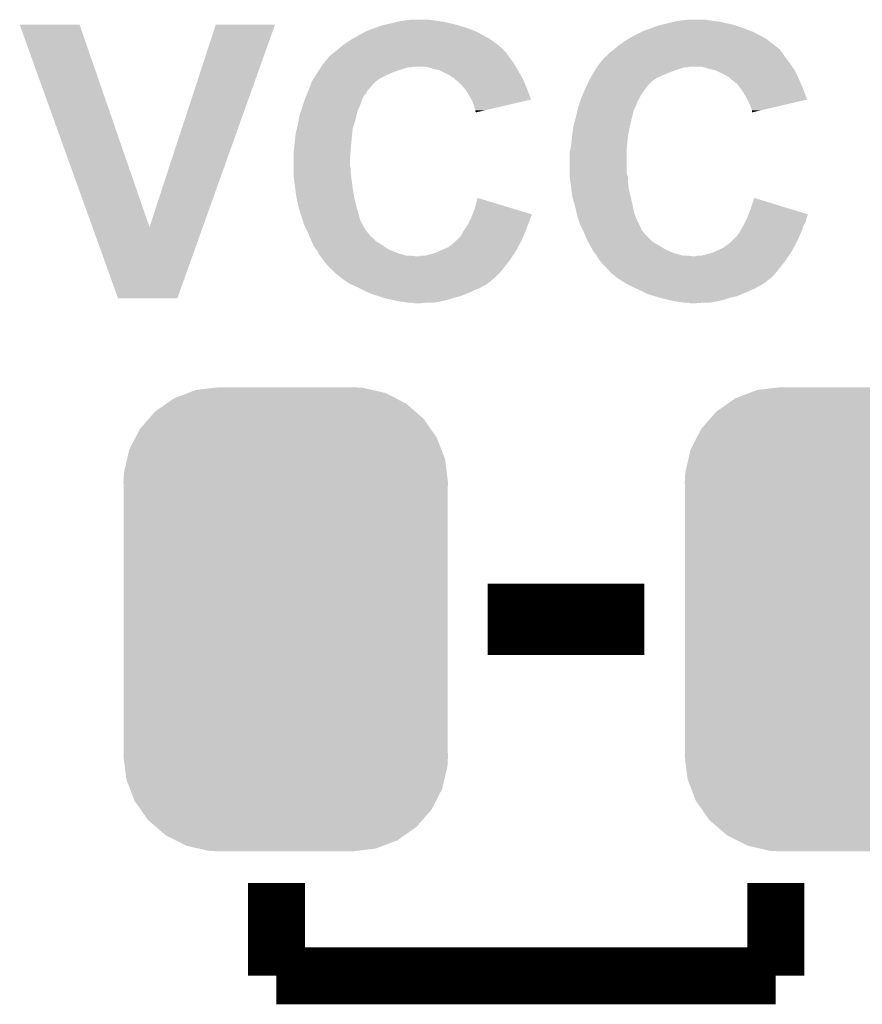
# Model space of a CAD drawing. Extents: x -1.3 to 24.2, y -3.9 to 39.2.
# Tile 7 of 37: x 8.5 to 11.5, y 5.5 to 9. Entities that reach past the tile are written whole.
import ezdxf

# ---------------------------------------------------------------- set-up
doc = ezdxf.new("R2010")
doc.units = 0
doc.layers.get('0').update_dxf_attribs({"linetype": 'CONTINUOUS'})
doc.layers.add('RTC_25_CLICK_V101_GTO', color=9, linetype='CONTINUOUS')
doc.layers.add('RTC_25_CLICK_V101_GTS', color=11, linetype='CONTINUOUS')

# ---------------------------------------------------------------- blocks, each defined once
blk = doc.blocks.new('CUSTOM_58')
for points in [[(-0.346778, 0.80667), (-0.319758, 0.816954), (0.353772, 0.80667), (0.308544, 0.816954)], [(-0.319758, 0.816954), (-0.25199, 0.82504), (0.308544, 0.816954), (0.27298, 0.82504)], [(-0.25199, 0.82504), (-0.23749, 0.82677), (0.27298, 0.82504), (0.23749, 0.82677)], [(-0.423346, 0.769256), (-0.397192, 0.787482), (0.427696, 0.769256), (0.391686, 0.787482)], [(-0.397192, 0.787482), (-0.346778, 0.80667), (0.391686, 0.787482), (0.353772, 0.80667)], [(-0.48704, 0.715032), (-0.465166, 0.74011), (0.49034, 0.715032), (0.461368, 0.74011)], [(-0.465166, 0.74011), (-0.423346, 0.769256), (0.461368, 0.74011), (0.427696, 0.769256)], [(-0.519626, 0.67767), (-0.48704, 0.715032), (0.516586, 0.67767), (0.49034, 0.715032)], [(-0.535174, 0.647234), (-0.519626, 0.67767), (0.537964, 0.647234), (0.516586, 0.67767)], [(-0.557316, 0.603886), (-0.535174, 0.647234), (0.55465, 0.603886), (0.537964, 0.647234)], [(-0.565176, 0.569912), (-0.557316, 0.603886), (0.567726, 0.569912), (0.55465, 0.603886)], [(-0.575988, 0.523164), (-0.565176, 0.569912), (0.573482, 0.523164), (0.567726, 0.569912)], [(-0.57785, 0.48768), (-0.575988, 0.523164), (0.57785, 0.48768), (0.573482, 0.523164)], [(-0.57658, 0.458364), (-0.57785, 0.48768), (0.57658, 0.458364), (0.57785, 0.48768)], [(-0.57658, 0.45836), (-0.57658, 0.458364), (0.57658, 0.45836), (0.57658, 0.458364)], [(-0.57658, -0.45836), (-0.57658, 0.45836), (0.57658, -0.45836), (0.57658, 0.45836)], [(-0.57785, -0.48768), (-0.576582, -0.458364), (0.57785, -0.48768), (0.57658, -0.458364)], [(-0.57348, -0.523164), (-0.57785, -0.48768), (0.575988, -0.523164), (0.57785, -0.48768)], [(-0.576582, -0.458364), (-0.57658, -0.45836), (0.57658, -0.458364), (0.57658, -0.45836)], [(-0.567726, -0.569912), (-0.57348, -0.523164), (0.565174, -0.569912), (0.575988, -0.523164)], [(-0.554648, -0.603886), (-0.567726, -0.569912), (0.557316, -0.603886), (0.565174, -0.569912)], [(-0.537964, -0.647234), (-0.554648, -0.603886), (0.535172, -0.647234), (0.557316, -0.603886)], [(-0.516584, -0.67767), (-0.537964, -0.647234), (0.519626, -0.67767), (0.535172, -0.647234)], [(-0.49034, -0.715032), (-0.516584, -0.67767), (0.487038, -0.715032), (0.519626, -0.67767)], [(-0.461366, -0.74011), (-0.49034, -0.715032), (0.465166, -0.74011), (0.487038, -0.715032)], [(-0.427696, -0.769256), (-0.461366, -0.74011), (0.423344, -0.769256), (0.465166, -0.74011)], [(-0.391684, -0.787482), (-0.427696, -0.769256), (0.397192, -0.787482), (0.423344, -0.769256)], [(-0.353772, -0.80667), (-0.391684, -0.787482), (0.346776, -0.80667), (0.397192, -0.787482)], [(-0.308542, -0.816954), (-0.353772, -0.80667), (0.319758, -0.816954), (0.346776, -0.80667)], [(-0.27298, -0.82504), (-0.308542, -0.816954), (0.251988, -0.82504), (0.319758, -0.816954)], [(-0.23749, -0.82677), (-0.27298, -0.82504), (0.23749, -0.82677), (0.251988, -0.82504)]]:
    blk.add_solid(points)

msp = doc.modelspace()

# ---------------------------------------------------------------- linework, layer by layer
at = {"layer": 'RTC_25_CLICK_V101_GTO'}
for points, const_width in [([(10.14984, 6.858), (10.70864, 6.858)], 0.254), ([(9.398, 5.588), (9.398, 5.9182)], 0.2032), ([(11.176, 5.588), (11.176, 5.9182)], 0.2032), ([(9.398, 5.588), (11.176, 5.588)], 0.2032)]:
    msp.add_lwpolyline(points, dxfattribs=dict(at, const_width=const_width))
for points in [[(9.784928, 8.97636), (9.80694, 8.98144), (10.038078, 8.97636), (10.01522, 8.98144)], [(9.80694, 8.98144), (9.828952, 8.98652), (10.01522, 8.98144), (9.9949, 8.98652)], [(9.828952, 8.98652), (9.83996, 8.98906), (9.9949, 8.98652), (9.97458, 8.98906)], [(9.83996, 8.98906), (9.85774, 8.9916), (9.97458, 8.98906), (9.95934, 8.9916)], [(9.85774, 8.9916), (9.875522, 8.99414), (9.95934, 8.9916), (9.941558, 8.99414)], [(10.770438, 8.976358), (10.79246, 8.98144), (11.0236, 8.976358), (11.000736, 8.98144)], [(10.79246, 8.98144), (10.81278, 8.98652), (11.000736, 8.98144), (10.977878, 8.98652)], [(10.81278, 8.98652), (10.822942, 8.98906), (10.977878, 8.98652), (10.9601, 8.98906)], [(10.822942, 8.98906), (10.841992, 8.9916), (10.9601, 8.98906), (10.94232, 8.9916)], [(10.841992, 8.9916), (10.861042, 8.99414), (10.94232, 8.9916), (10.927078, 8.99414)], [(8.483634, 8.976344), (8.483628, 8.976358), (8.696964, 8.976344), (8.483628, 8.976358)], [(8.742826, 8.255062), (8.483634, 8.976344), (8.945902, 8.255062), (8.696964, 8.976344)], [(8.945902, 8.255062), (9.182106, 8.976332), (9.13557, 8.255062), (9.39291, 8.976332)], [(9.182106, 8.976332), (9.182116, 8.97636), (9.39291, 8.976332), (9.182116, 8.97636)], [(9.67232, 8.928098), (9.71347, 8.95096), (10.152894, 8.928098), (10.111742, 8.95096)], [(9.71347, 8.95096), (9.718042, 8.9535), (10.111742, 8.95096), (10.105392, 8.9535)], [(9.718042, 8.9535), (9.738996, 8.96112), (10.105392, 8.9535), (10.08634, 8.96112)], [(9.738996, 8.96112), (9.759952, 8.96874), (10.08634, 8.96112), (10.06348, 8.96874)], [(9.759952, 8.96874), (9.773922, 8.97382), (10.06348, 8.96874), (10.046546, 8.97382)], [(9.773922, 8.97382), (9.784928, 8.97636), (10.046546, 8.97382), (10.038078, 8.97636)], [(10.67816, 8.9408), (10.69848, 8.95096), (11.11504, 8.9408), (11.09472, 8.95096)], [(10.69848, 8.95096), (10.703562, 8.9535), (11.09472, 8.95096), (11.08837, 8.9535)], [(10.703562, 8.9535), (10.724516, 8.96112), (11.08837, 8.9535), (11.06932, 8.96112)], [(10.724516, 8.96112), (10.759442, 8.97382), (11.06932, 8.96112), (11.031216, 8.97382)], [(10.759442, 8.97382), (10.770438, 8.976358), (11.031216, 8.97382), (11.0236, 8.976358)], [(9.641332, 8.90778), (9.652, 8.9154), (10.182862, 8.90778), (10.171978, 8.9154)], [(9.652, 8.9154), (9.668258, 8.92556), (10.171978, 8.9154), (10.157462, 8.92556)], [(9.668258, 8.92556), (9.67232, 8.928098), (10.157462, 8.92556), (10.152894, 8.928098)], [(10.6172, 8.9027), (10.63498, 8.9154), (11.17237, 8.9027), (11.156042, 8.9154)], [(10.63498, 8.9154), (10.651238, 8.92556), (11.156042, 8.9154), (11.142978, 8.92556)], [(10.651238, 8.92556), (10.6553, 8.928098), (11.142978, 8.92556), (11.13841, 8.928098)], [(10.6553, 8.928098), (10.673588, 8.93826), (11.13841, 8.928098), (11.12012, 8.93826)], [(10.673588, 8.93826), (10.67816, 8.9408), (11.12012, 8.93826), (11.11504, 8.9408)], [(9.596122, 8.87222), (9.602894, 8.8773), (10.219268, 8.87222), (10.21588, 8.8773)], [(9.602894, 8.8773), (9.60628, 8.87984), (10.21588, 8.8773), (10.21334, 8.87984)], [(9.60628, 8.87984), (9.615796, 8.887454), (10.21334, 8.87984), (10.205726, 8.887454)], [(9.615796, 8.887454), (9.618952, 8.889978), (10.205726, 8.887454), (10.20572, 8.889978)], [(9.618952, 8.889978), (9.61898, 8.89), (10.20572, 8.889978), (10.203186, 8.89)], [(9.61898, 8.89), (9.63422, 8.9027), (10.203186, 8.89), (10.18867, 8.9027)], [(9.63422, 8.9027), (9.641332, 8.90778), (10.18867, 8.9027), (10.182862, 8.90778)], [(10.579102, 8.872222), (10.585872, 8.8773), (11.202246, 8.872222), (11.19886, 8.8773)], [(10.585872, 8.8773), (10.58926, 8.87984), (11.19886, 8.8773), (11.196322, 8.87984)], [(10.58926, 8.87984), (10.592434, 8.88238), (11.196322, 8.87984), (11.193782, 8.88238)], [(10.592434, 8.88238), (10.59878, 8.887456), (11.193782, 8.88238), (11.191242, 8.887456)], [(10.59878, 8.887456), (10.601956, 8.889998), (11.191242, 8.887456), (11.1887, 8.889998)], [(10.601956, 8.889998), (10.60196, 8.89), (11.1887, 8.889998), (11.188698, 8.89)], [(10.60196, 8.89), (10.6172, 8.9027), (11.188698, 8.89), (11.17237, 8.9027)], [(9.56056, 8.83158), (9.568868, 8.841738), (10.247378, 8.83158), (10.241282, 8.841738)], [(9.568868, 8.841738), (9.58342, 8.859526), (10.241282, 8.841738), (10.227942, 8.859526)], [(9.58342, 8.859526), (9.583432, 8.86206), (10.227942, 8.859526), (10.22604, 8.86206)], [(9.583432, 8.86206), (9.583434, 8.862066), (10.22604, 8.86206), (10.226036, 8.862066)], [(9.583434, 8.862066), (9.5885, 8.864602), (10.226036, 8.862066), (10.224346, 8.864602)], [(9.5885, 8.864602), (9.596122, 8.87222), (10.224346, 8.864602), (10.219268, 8.87222)], [(10.54354, 8.83158), (10.551852, 8.84174), (11.231372, 8.83158), (11.22426, 8.84174)], [(10.551852, 8.84174), (10.566398, 8.859518), (11.22426, 8.84174), (11.210928, 8.859518)], [(10.566398, 8.859518), (10.56894, 8.86206), (11.210928, 8.859518), (11.20902, 8.86206)], [(10.56894, 8.86206), (10.568944, 8.862062), (11.20902, 8.86206), (11.20902, 8.862062)], [(10.568944, 8.862062), (10.57402, 8.864604), (11.20902, 8.862062), (11.207324, 8.864604)], [(10.57402, 8.864604), (10.579102, 8.872222), (11.207324, 8.864604), (11.202246, 8.872222)], [(9.536314, 8.79348), (9.544396, 8.80618), (9.78408, 8.79348), (9.812022, 8.80618)], [(9.544396, 8.80618), (9.550862, 8.816342), (9.812022, 8.80618), (9.83996, 8.816342)], [(9.550862, 8.816342), (9.55571, 8.82396), (9.83996, 8.816342), (9.865356, 8.82396)], [(9.55571, 8.82396), (9.557326, 8.8265), (9.875518, 8.82396), (9.885678, 8.8265)], [(9.557326, 8.8265), (9.56056, 8.83158), (10.250426, 8.8265), (10.247378, 8.83158)], [(9.956802, 8.81888), (9.931398, 8.8265), (10.254998, 8.81888), (10.250426, 8.8265)], [(9.968236, 8.81634), (9.956802, 8.81888), (10.25652, 8.81634), (10.254998, 8.81888)], [(9.979658, 8.813802), (9.968236, 8.81634), (10.258002, 8.813802), (10.25652, 8.81634)], [(10.015218, 8.79602), (9.979658, 8.813802), (10.268374, 8.79602), (10.258002, 8.813802)], [(10.52576, 8.80364), (10.527376, 8.80618), (10.791444, 8.80364), (10.797542, 8.80618)], [(10.527376, 8.80618), (10.53384, 8.81634), (10.797542, 8.80618), (10.82548, 8.81634)], [(10.53384, 8.81634), (10.538688, 8.823958), (10.82548, 8.81634), (10.848338, 8.823958)], [(10.538688, 8.823958), (10.53869, 8.82396), (10.848338, 8.823958), (10.861036, 8.82396)], [(10.53869, 8.82396), (10.540306, 8.826498), (10.861036, 8.82396), (10.868658, 8.826498)], [(10.540306, 8.8265), (10.54354, 8.83158), (11.234928, 8.8265), (11.231372, 8.83158)], [(10.540306, 8.826498), (10.540306, 8.8265), (10.868658, 8.826498), (10.914378, 8.8265)], [(10.939782, 8.81888), (10.914378, 8.8265), (11.240262, 8.81888), (11.234928, 8.8265)], [(10.951224, 8.816338), (10.939782, 8.81888), (11.24204, 8.816338), (11.240262, 8.81888)], [(10.962638, 8.813802), (10.951224, 8.816338), (11.24331, 8.813802), (11.24204, 8.816338)], [(10.9982, 8.79602), (10.962638, 8.813802), (11.2522, 8.79602), (11.24331, 8.813802)], [(9.520116, 8.763), (9.525, 8.775698), (9.7409, 8.763), (9.753598, 8.775698)], [(9.525, 8.775698), (9.525002, 8.7757), (9.753598, 8.775698), (9.7536, 8.7757)], [(9.525002, 8.7757), (9.531464, 8.785858), (9.7536, 8.7757), (9.768838, 8.785858)], [(9.531464, 8.785858), (9.536314, 8.79348), (9.768838, 8.785858), (9.78408, 8.79348)], [(10.02538, 8.7884), (10.015218, 8.79602), (10.272818, 8.7884), (10.268374, 8.79602)], [(10.029194, 8.785858), (10.02538, 8.7884), (10.2743, 8.785858), (10.272818, 8.7884)], [(10.033, 8.78332), (10.029194, 8.785858), (10.275388, 8.78332), (10.2743, 8.785858)], [(10.03554, 8.780778), (10.033, 8.78332), (10.276478, 8.780778), (10.275388, 8.78332)], [(10.05332, 8.765542), (10.03554, 8.780778), (10.283008, 8.765542), (10.276478, 8.780778)], [(10.504658, 8.763), (10.510518, 8.775698), (10.72388, 8.763), (10.736578, 8.775698)], [(10.510518, 8.775698), (10.51052, 8.7757), (10.736578, 8.775698), (10.73658, 8.7757)], [(10.51052, 8.7757), (10.51606, 8.785858), (10.73658, 8.7757), (10.751818, 8.785858)], [(10.51606, 8.785858), (10.520218, 8.79348), (10.751818, 8.785858), (10.76706, 8.79348)], [(10.520218, 8.79348), (10.52576, 8.80364), (10.76706, 8.79348), (10.791444, 8.80364)], [(11.010898, 8.788402), (10.9982, 8.79602), (11.25601, 8.788402), (11.2522, 8.79602)], [(11.013442, 8.78586), (11.010898, 8.788402), (11.25728, 8.78586), (11.25601, 8.788402)], [(11.01852, 8.780782), (11.013442, 8.78586), (11.259458, 8.780782), (11.25728, 8.78586)], [(11.038838, 8.765542), (11.01852, 8.780782), (11.265988, 8.765542), (11.259458, 8.780782)], [(9.508066, 8.732518), (9.51124, 8.740136), (9.718036, 8.732518), (9.72058, 8.740136)], [(9.51124, 8.740136), (9.5123, 8.74268), (9.72058, 8.740136), (9.723122, 8.74268)], [(9.5123, 8.74268), (9.514254, 8.747762), (9.723122, 8.74268), (9.728202, 8.747762)], [(9.514254, 8.747762), (9.520116, 8.763), (9.728202, 8.747762), (9.7409, 8.763)], [(10.066658, 8.7503), (10.05332, 8.765542), (10.28954, 8.7503), (10.283008, 8.765542)], [(10.0711, 8.745222), (10.066658, 8.7503), (10.291442, 8.745222), (10.28954, 8.7503)], [(10.0838, 8.7249), (10.0711, 8.745222), (10.29905, 8.7249), (10.291442, 8.745222)], [(10.48787, 8.724898), (10.49422, 8.74014), (10.69594, 8.724898), (10.7061, 8.74014)], [(10.49422, 8.74014), (10.49528, 8.74268), (10.7061, 8.74014), (10.708638, 8.74268)], [(10.49528, 8.74268), (10.497622, 8.747756), (10.708638, 8.74268), (10.711178, 8.747756)], [(10.497622, 8.747756), (10.504658, 8.763), (10.711178, 8.747756), (10.72388, 8.763)], [(11.05027, 8.7503), (11.038838, 8.765542), (11.27252, 8.7503), (11.265988, 8.765542)], [(11.05408, 8.745218), (11.05027, 8.7503), (11.274424, 8.745218), (11.27252, 8.7503)], [(11.06678, 8.7249), (11.05408, 8.745218), (11.28203, 8.7249), (11.274424, 8.745218)], [(9.491132, 8.6868), (9.496214, 8.702042), (9.69518, 8.6868), (9.70026, 8.702042)], [(9.496214, 8.702042), (9.4996, 8.712198), (9.70026, 8.702042), (9.704322, 8.712198)], [(9.4996, 8.712198), (9.500658, 8.71474), (9.704322, 8.712198), (9.70534, 8.71474)], [(9.500658, 8.71474), (9.50489, 8.724896), (9.70534, 8.71474), (9.710418, 8.724896)], [(9.50489, 8.724896), (9.508066, 8.732518), (9.710418, 8.724896), (9.718036, 8.732518)], [(10.092514, 8.709654), (10.0838, 8.7249), (10.304756, 8.709654), (10.29905, 8.7249)], [(10.09396, 8.707122), (10.092514, 8.709654), (10.293922, 8.707122), (10.304756, 8.709654)], [(10.101578, 8.689342), (10.09396, 8.707122), (10.217846, 8.689342), (10.293922, 8.707122)], [(10.474114, 8.6868), (10.479194, 8.70204), (10.67816, 8.6868), (10.68324, 8.70204)], [(10.479194, 8.70204), (10.48258, 8.712198), (10.68324, 8.70204), (10.689332, 8.712198)], [(10.48258, 8.712198), (10.483638, 8.714742), (10.689332, 8.712198), (10.69086, 8.714742)], [(10.483638, 8.714742), (10.48787, 8.724898), (10.69086, 8.714742), (10.69594, 8.724898)], [(11.075494, 8.709654), (11.06678, 8.7249), (11.287736, 8.709654), (11.28203, 8.7249)], [(11.07694, 8.707122), (11.075494, 8.709654), (11.276896, 8.707122), (11.287736, 8.709654)], [(11.08456, 8.68934), (11.07694, 8.707122), (11.200782, 8.68934), (11.276896, 8.707122)], [(9.47928, 8.648702), (9.486312, 8.671558), (9.681844, 8.648702), (9.687558, 8.671558)], [(9.486312, 8.671558), (9.48944, 8.68172), (9.687558, 8.671558), (9.692638, 8.68172)], [(9.48944, 8.68172), (9.491132, 8.6868), (9.692638, 8.68172), (9.69518, 8.6868)], [(10.10412, 8.676642), (10.101578, 8.689342), (10.163506, 8.676642), (10.217846, 8.689342)], [(10.106658, 8.671564), (10.10412, 8.676642), (10.141778, 8.671564), (10.163506, 8.676642)], [(10.10666, 8.666486), (10.106658, 8.671564), (10.12005, 8.666486), (10.141778, 8.671564)], [(10.109192, 8.663948), (10.10666, 8.666486), (10.109192, 8.663948), (10.12005, 8.666486)], [(10.4648, 8.6487), (10.470074, 8.671558), (10.664824, 8.6487), (10.670538, 8.671558)], [(10.470074, 8.671558), (10.47242, 8.681718), (10.670538, 8.671558), (10.675618, 8.681718)], [(10.47242, 8.681718), (10.474114, 8.6868), (10.675618, 8.681718), (10.67816, 8.6868)], [(11.08964, 8.67664), (11.08456, 8.68934), (11.14642, 8.67664), (11.200782, 8.68934)], [(11.092178, 8.671564), (11.08964, 8.67664), (11.124694, 8.671564), (11.14642, 8.67664)], [(11.09218, 8.663968), (11.092178, 8.671564), (11.09218, 8.663968), (11.124694, 8.671564)], [(9.4742, 8.62076), (9.476046, 8.630922), (9.674012, 8.62076), (9.6774, 8.630922)], [(9.476046, 8.630922), (9.47928, 8.648702), (9.6774, 8.630922), (9.681844, 8.648702)], [(10.45718, 8.620762), (10.45995, 8.63092), (10.658122, 8.620762), (10.66038, 8.63092)], [(10.45995, 8.63092), (10.4648, 8.6487), (10.66038, 8.63092), (10.664824, 8.6487)], [(9.46658, 8.59028), (9.471024, 8.608058), (9.668002, 8.59028), (9.66978, 8.608058)], [(9.471024, 8.608058), (9.4742, 8.62076), (9.66978, 8.608058), (9.674012, 8.62076)], [(10.4521, 8.59028), (10.455062, 8.60806), (10.651742, 8.59028), (10.6553, 8.60806)], [(10.455062, 8.60806), (10.45718, 8.620762), (10.6553, 8.60806), (10.658122, 8.620762)], [(9.463192, 8.55726), (9.46404, 8.56488), (9.6647, 8.55726), (9.665462, 8.56488)], [(9.46404, 8.56488), (9.46658, 8.59028), (9.665462, 8.56488), (9.668002, 8.59028)], [(10.448712, 8.55726), (10.44956, 8.56488), (10.64768, 8.55726), (10.64844, 8.56488)], [(10.44956, 8.56488), (10.451338, 8.582662), (10.64844, 8.56488), (10.65022, 8.582662)], [(10.451338, 8.582662), (10.4521, 8.59028), (10.65022, 8.582662), (10.651742, 8.59028)], [(9.45896, 8.5217), (9.459594, 8.52678), (9.661768, 8.5217), (9.66216, 8.52678)], [(9.459594, 8.52678), (9.4615, 8.54202), (9.66216, 8.52678), (9.66343, 8.54202)], [(9.4615, 8.54202), (9.463192, 8.55726), (9.66343, 8.54202), (9.6647, 8.55726)], [(10.44194, 8.521702), (10.44321, 8.526782), (10.64514, 8.521702), (10.64514, 8.526782)], [(10.44321, 8.526782), (10.44702, 8.542022), (10.64514, 8.526782), (10.64641, 8.542022)], [(10.44702, 8.542022), (10.448712, 8.55726), (10.64641, 8.542022), (10.64768, 8.55726)], [(9.45896, 8.493762), (9.45896, 8.5217), (9.65962, 8.493762), (9.661768, 8.5217)], [(9.45896, 8.475978), (9.45896, 8.493762), (9.65962, 8.475978), (9.65962, 8.493762)], [(10.44194, 8.448036), (10.44194, 8.521702), (10.64514, 8.448036), (10.64514, 8.521702)], [(9.45896, 8.465818), (9.45896, 8.475978), (9.66216, 8.465818), (9.65962, 8.475978)], [(9.45896, 8.44804), (9.45896, 8.465818), (9.66216, 8.44804), (9.66216, 8.465818)], [(9.45896, 8.437882), (9.45896, 8.44804), (9.663612, 8.437882), (9.66216, 8.44804)], [(9.462348, 8.41248), (9.45896, 8.437882), (9.66724, 8.41248), (9.663612, 8.437882)], [(10.44194, 8.437882), (10.44194, 8.448036), (10.648042, 8.437882), (10.64514, 8.448036)], [(10.442958, 8.430258), (10.44194, 8.437882), (10.65022, 8.430258), (10.648042, 8.437882)], [(10.445328, 8.41248), (10.442958, 8.430258), (10.65022, 8.41248), (10.65022, 8.430258)], [(9.465058, 8.39216), (9.462348, 8.41248), (9.66978, 8.39216), (9.66724, 8.41248)], [(9.46912, 8.36168), (9.465058, 8.39216), (9.67516, 8.36168), (9.66978, 8.39216)], [(10.448038, 8.39216), (10.445328, 8.41248), (10.65276, 8.39216), (10.65022, 8.41248)], [(10.4521, 8.361682), (10.448038, 8.39216), (10.659932, 8.361682), (10.65276, 8.39216)], [(9.471842, 8.34898), (9.46912, 8.36168), (9.6774, 8.34898), (9.67516, 8.36168)], [(9.47674, 8.32612), (9.471842, 8.34898), (9.68375, 8.32612), (9.6774, 8.34898)], [(10.10412, 8.32104), (10.114302, 8.359134), (10.240142, 8.32104), (10.114302, 8.359134)], [(10.45573, 8.34898), (10.4521, 8.361682), (10.66292, 8.34898), (10.659932, 8.361682)], [(10.46226, 8.32612), (10.45573, 8.34898), (10.668002, 8.32612), (10.66292, 8.34898)], [(11.0871, 8.321038), (11.09982, 8.359136), (11.224016, 8.321038), (11.09982, 8.359136)], [(9.483774, 8.30326), (9.47674, 8.32612), (9.6901, 8.30326), (9.68375, 8.32612)], [(10.096298, 8.300704), (10.10412, 8.32104), (10.30732, 8.300704), (10.240142, 8.32104)], [(10.467538, 8.303258), (10.46226, 8.32612), (10.673082, 8.303258), (10.668002, 8.32612)], [(11.079278, 8.300704), (11.0871, 8.321038), (11.2903, 8.300704), (11.224016, 8.321038)], [(9.4869, 8.2931), (9.483774, 8.30326), (9.69264, 8.2931), (9.6901, 8.30326)], [(9.490288, 8.282938), (9.4869, 8.2931), (9.69518, 8.282938), (9.69264, 8.2931)], [(9.49706, 8.262622), (9.490288, 8.282938), (9.70534, 8.262622), (9.69518, 8.282938)], [(10.07872, 8.262622), (10.090148, 8.28548), (10.293096, 8.262622), (10.30224, 8.28548)], [(10.090148, 8.28548), (10.09142, 8.28802), (10.30224, 8.28548), (10.303086, 8.28802)], [(10.09142, 8.28802), (10.093372, 8.293098), (10.303086, 8.28802), (10.30478, 8.293098)], [(10.093372, 8.293098), (10.095326, 8.298176), (10.30478, 8.293098), (10.307318, 8.298176)], [(10.095326, 8.298176), (10.096298, 8.300704), (10.307318, 8.298176), (10.30732, 8.300704)], [(10.469882, 8.2931), (10.467538, 8.303258), (10.676892, 8.2931), (10.673082, 8.303258)], [(10.47327, 8.28294), (10.469882, 8.2931), (10.6807, 8.28294), (10.676892, 8.2931)], [(10.48004, 8.262622), (10.47327, 8.28294), (10.69086, 8.262622), (10.6807, 8.28294)], [(11.066778, 8.272778), (11.073128, 8.285478), (11.28268, 8.272778), (11.28522, 8.285478)], [(11.073128, 8.285478), (11.0744, 8.28802), (11.28522, 8.285478), (11.286066, 8.28802)], [(11.0744, 8.28802), (11.076352, 8.293098), (11.286066, 8.28802), (11.28776, 8.293098)], [(11.076352, 8.293098), (11.078306, 8.298176), (11.28776, 8.293098), (11.290298, 8.298176)], [(11.078306, 8.298176), (11.079278, 8.300704), (11.290298, 8.298176), (11.2903, 8.300704)], [(8.834116, 8.001016), (8.742826, 8.255062), (9.044928, 8.001016), (9.13557, 8.255062)], [(9.50595, 8.244842), (9.49706, 8.262622), (9.7155, 8.244842), (9.70534, 8.262622)], [(9.50976, 8.23722), (9.50595, 8.244842), (9.72185, 8.23722), (9.7155, 8.244842)], [(10.06348, 8.23976), (10.066866, 8.244842), (10.284822, 8.23976), (10.287, 8.244842)], [(10.066866, 8.244842), (10.077026, 8.260082), (10.287, 8.244842), (10.29208, 8.260082)], [(10.077026, 8.260082), (10.07872, 8.262622), (10.29208, 8.260082), (10.293096, 8.262622)], [(10.480042, 8.26262), (10.48004, 8.262622), (10.69086, 8.26262), (10.69086, 8.262622)], [(10.488932, 8.24484), (10.480042, 8.26262), (10.698482, 8.24484), (10.69086, 8.26262)], [(10.49274, 8.23722), (10.488932, 8.24484), (10.70483, 8.23722), (10.698482, 8.24484)], [(11.049002, 8.23976), (11.051824, 8.244842), (11.267802, 8.23976), (11.26998, 8.244842)], [(11.051824, 8.244842), (11.060288, 8.26008), (11.26998, 8.244842), (11.27506, 8.26008)], [(11.060288, 8.26008), (11.0617, 8.26262), (11.27506, 8.26008), (11.276584, 8.26262)], [(11.0617, 8.26262), (11.066778, 8.272778), (11.276584, 8.26262), (11.28268, 8.272778)], [(9.512812, 8.229594), (9.50976, 8.23722), (9.7282, 8.229594), (9.72185, 8.23722)], [(9.513824, 8.22706), (9.512812, 8.229594), (9.728222, 8.22706), (9.7282, 8.229594)], [(9.51383, 8.227046), (9.513824, 8.22706), (9.730746, 8.227046), (9.728222, 8.22706)], [(9.515856, 8.22198), (9.51383, 8.227046), (9.733284, 8.22198), (9.730746, 8.227046)], [(9.51789, 8.216898), (9.515856, 8.22198), (9.740902, 8.216898), (9.733284, 8.22198)], [(9.51992, 8.21182), (9.51789, 8.216898), (9.745982, 8.21182), (9.740902, 8.216898)], [(9.523308, 8.2042), (9.51992, 8.21182), (9.753602, 8.2042), (9.745982, 8.21182)], [(10.033, 8.201662), (10.040618, 8.20928), (10.267696, 8.201662), (10.27176, 8.20928)], [(10.040618, 8.20928), (10.053322, 8.221982), (10.27176, 8.20928), (10.277202, 8.221982)], [(10.053322, 8.221982), (10.06348, 8.23976), (10.277202, 8.221982), (10.284822, 8.23976)], [(10.495792, 8.229594), (10.49274, 8.23722), (10.71118, 8.229594), (10.70483, 8.23722)], [(10.496804, 8.22706), (10.495792, 8.229594), (10.711202, 8.22706), (10.71118, 8.229594)], [(10.496808, 8.227054), (10.496804, 8.22706), (10.713726, 8.227054), (10.711202, 8.22706)], [(10.5029, 8.21182), (10.496808, 8.227054), (10.728962, 8.21182), (10.713726, 8.227054)], [(10.507134, 8.2042), (10.5029, 8.21182), (10.736582, 8.2042), (10.728962, 8.21182)], [(11.01598, 8.201662), (11.023598, 8.20928), (11.250676, 8.201662), (11.25474, 8.20928)], [(11.023598, 8.20928), (11.0363, 8.22198), (11.25474, 8.20928), (11.260182, 8.22198)], [(11.0363, 8.22198), (11.049002, 8.23976), (11.260182, 8.22198), (11.267802, 8.23976)], [(9.528952, 8.1915), (9.523308, 8.2042), (9.77392, 8.1915), (9.753602, 8.2042)], [(9.53008, 8.18896), (9.528952, 8.1915), (9.77773, 8.18896), (9.77392, 8.1915)], [(9.539154, 8.17626), (9.53008, 8.18896), (9.79678, 8.17626), (9.77773, 8.18896)], [(9.54278, 8.171182), (9.539154, 8.17626), (9.808968, 8.171182), (9.79678, 8.17626)], [(9.981564, 8.17118), (10.01014, 8.183882), (10.25144, 8.17118), (10.258214, 8.183882)], [(10.01014, 8.183882), (10.033, 8.201662), (10.258214, 8.183882), (10.267696, 8.201662)], [(10.51419, 8.1915), (10.507134, 8.2042), (10.7569, 8.1915), (10.736582, 8.2042)], [(10.5156, 8.18896), (10.51419, 8.1915), (10.761134, 8.18896), (10.7569, 8.1915)], [(10.522856, 8.17626), (10.5156, 8.18896), (10.782302, 8.17626), (10.761134, 8.18896)], [(10.525758, 8.17118), (10.522856, 8.17626), (10.793476, 8.17118), (10.782302, 8.17626)], [(10.967084, 8.17118), (10.9728, 8.17372), (11.23442, 8.17118), (11.235774, 8.17372)], [(10.9728, 8.17372), (10.99312, 8.183882), (11.235774, 8.17372), (11.241194, 8.183882)], [(10.99312, 8.183882), (11.01598, 8.201662), (11.241194, 8.183882), (11.250676, 8.201662)], [(9.547136, 8.16356), (9.54278, 8.171182), (9.827258, 8.16356), (9.808968, 8.171182)], [(9.552938, 8.153402), (9.547136, 8.16356), (9.860278, 8.153402), (9.827258, 8.16356)], [(9.55294, 8.1534), (9.552938, 8.153402), (9.860284, 8.1534), (9.860278, 8.153402)], [(9.554972, 8.15086), (9.55294, 8.1534), (9.898382, 8.15086), (9.87806, 8.1534)], [(9.5631, 8.1407), (9.554972, 8.15086), (10.23112, 8.1407), (10.237892, 8.15086)], [(9.568816, 8.13308), (9.5631, 8.1407), (10.22604, 8.13308), (10.23112, 8.1407)], [(9.898382, 8.15086), (9.906004, 8.150862), (10.237892, 8.15086), (10.237894, 8.150862)], [(9.906004, 8.150862), (9.911084, 8.1534), (10.237894, 8.150862), (10.239586, 8.1534)], [(9.926322, 8.1534), (9.94664, 8.15848), (10.239586, 8.1534), (10.242972, 8.15848)], [(9.94664, 8.15848), (9.964422, 8.16356), (10.242972, 8.15848), (10.24636, 8.16356)], [(9.964422, 8.16356), (9.981564, 8.17118), (10.24636, 8.16356), (10.25144, 8.17118)], [(10.531206, 8.163558), (10.525758, 8.17118), (10.81024, 8.163558), (10.793476, 8.17118)], [(10.538462, 8.1534), (10.531206, 8.163558), (10.845802, 8.1534), (10.81024, 8.163558)], [(10.539986, 8.15086), (10.538462, 8.1534), (10.883902, 8.15086), (10.86358, 8.1534)], [(10.546078, 8.140702), (10.539986, 8.15086), (11.2141, 8.140702), (11.220872, 8.15086)], [(10.551798, 8.13308), (10.546078, 8.140702), (11.20902, 8.13308), (11.2141, 8.140702)], [(10.883902, 8.15086), (10.888982, 8.150862), (11.220872, 8.15086), (11.220874, 8.150862)], [(10.888982, 8.150862), (10.896604, 8.1534), (11.220874, 8.150862), (11.222566, 8.1534)], [(10.911844, 8.1534), (10.92962, 8.15848), (11.222566, 8.1534), (11.225952, 8.15848)], [(10.92962, 8.15848), (10.949942, 8.16356), (11.225952, 8.15848), (11.22934, 8.16356)], [(10.949942, 8.16356), (10.967084, 8.17118), (11.22934, 8.16356), (11.23442, 8.17118)], [(9.57072, 8.13054), (9.568816, 8.13308), (10.224008, 8.13054), (10.22604, 8.13308)], [(9.5758, 8.12292), (9.57072, 8.13054), (10.217912, 8.12292), (10.224008, 8.13054)], [(9.60374, 8.09498), (9.5758, 8.12292), (10.19556, 8.09498), (10.217912, 8.12292)], [(10.5537, 8.130542), (10.551798, 8.13308), (11.206988, 8.130542), (11.20902, 8.13308)], [(10.561318, 8.12292), (10.5537, 8.130542), (11.200892, 8.12292), (11.206988, 8.130542)], [(10.563854, 8.117854), (10.561318, 8.12292), (11.196838, 8.117854), (11.200892, 8.12292)], [(10.566394, 8.11784), (10.563854, 8.117854), (11.196828, 8.11784), (11.196838, 8.117854)], [(10.586974, 8.09498), (10.566394, 8.11784), (11.17854, 8.09498), (11.196828, 8.11784)], [(9.60628, 8.09244), (9.60374, 8.09498), (10.19302, 8.09244), (10.19556, 8.09498)], [(9.62533, 8.0772), (9.60628, 8.09244), (10.17778, 8.0772), (10.19302, 8.09244)], [(9.63168, 8.07212), (9.62533, 8.0772), (10.171852, 8.07212), (10.17778, 8.0772)], [(9.646192, 8.061962), (9.63168, 8.07212), (10.16, 8.061962), (10.171852, 8.07212)], [(10.58926, 8.09244), (10.586974, 8.09498), (11.176362, 8.09244), (11.17854, 8.09498)], [(10.608314, 8.077198), (10.58926, 8.09244), (11.163298, 8.077198), (11.176362, 8.09244)], [(10.61466, 8.07212), (10.608314, 8.077198), (11.15653, 8.07212), (11.163298, 8.077198)], [(10.630644, 8.06195), (10.61466, 8.07212), (11.14298, 8.06195), (11.15653, 8.07212)], [(9.649824, 8.05942), (9.646192, 8.061962), (10.157454, 8.05942), (10.16, 8.061962)], [(9.649834, 8.059414), (9.649824, 8.05942), (10.154914, 8.059414), (10.157454, 8.05942)], [(9.657078, 8.054342), (9.649834, 8.059414), (10.149842, 8.054342), (10.154914, 8.059414)], [(9.657084, 8.05434), (9.657078, 8.054342), (10.14984, 8.05434), (10.149842, 8.054342)], [(9.668258, 8.04926), (9.657084, 8.05434), (10.142218, 8.04926), (10.14984, 8.05434)], [(9.679434, 8.04418), (9.668258, 8.04926), (10.132062, 8.04418), (10.142218, 8.04926)], [(9.68502, 8.04164), (9.679434, 8.04418), (10.127828, 8.04164), (10.132062, 8.04418)], [(9.69518, 8.03656), (9.68502, 8.04164), (10.11936, 8.03656), (10.127828, 8.04164)], [(9.70534, 8.03148), (9.69518, 8.03656), (10.10412, 8.03148), (10.11936, 8.03656)], [(10.63462, 8.05942), (10.630644, 8.06195), (11.142958, 8.05942), (11.14298, 8.06195)], [(10.634626, 8.059416), (10.63462, 8.05942), (11.140434, 8.059416), (11.142958, 8.05942)], [(10.6426, 8.054342), (10.634626, 8.059416), (11.132822, 8.054342), (11.140434, 8.059416)], [(10.652764, 8.04926), (10.6426, 8.054342), (11.125198, 8.04926), (11.132822, 8.054342)], [(10.662922, 8.04418), (10.652764, 8.04926), (11.115042, 8.04418), (11.125198, 8.04926)], [(10.668, 8.04164), (10.662922, 8.04418), (11.110808, 8.04164), (11.115042, 8.04418)], [(10.679176, 8.03656), (10.668, 8.04164), (11.102342, 8.03656), (11.110808, 8.04164)], [(10.690352, 8.03148), (10.679176, 8.03656), (11.08964, 8.03148), (11.102342, 8.03656)], [(9.044924, 8.001), (8.834116, 8.001016), (9.044924, 8.001), (9.044928, 8.001016)], [(9.71042, 8.02894), (9.70534, 8.03148), (10.09904, 8.02894), (10.10412, 8.03148)], [(9.721596, 8.02386), (9.71042, 8.02894), (10.08888, 8.02386), (10.09904, 8.02894)], [(9.73836, 8.01624), (9.721596, 8.02386), (10.0711, 8.01624), (10.08888, 8.02386)], [(9.76376, 8.00862), (9.73836, 8.01624), (10.050778, 8.00862), (10.0711, 8.01624)], [(9.779006, 8.00354), (9.76376, 8.00862), (10.030462, 8.00354), (10.050778, 8.00862)], [(9.78662, 8.001002), (9.779006, 8.00354), (10.022846, 8.001002), (10.030462, 8.00354)], [(9.81202, 7.99592), (9.78662, 8.001002), (10.007598, 7.99592), (10.022846, 8.001002)], [(10.69594, 8.02894), (10.690352, 8.03148), (11.08456, 8.02894), (11.08964, 8.03148)], [(10.7061, 8.02386), (10.69594, 8.02894), (11.0744, 8.02386), (11.08456, 8.02894)], [(10.72134, 8.01624), (10.7061, 8.02386), (11.05408, 8.01624), (11.0744, 8.02386)], [(10.746742, 8.00862), (10.72134, 8.01624), (11.036298, 8.00862), (11.05408, 8.01624)], [(10.763682, 8.003538), (10.746742, 8.00862), (11.01344, 8.003538), (11.036298, 8.00862)], [(10.772142, 8.001), (10.763682, 8.003538), (11.005822, 8.001), (11.01344, 8.003538)], [(10.795002, 7.99592), (10.772142, 8.001), (10.990578, 7.99592), (11.005822, 8.001)], [(9.83234, 7.99084), (9.81202, 7.99592), (9.98474, 7.99084), (10.007598, 7.99592)], [(9.85266, 7.9883), (9.83234, 7.99084), (9.970768, 7.9883), (9.98474, 7.99084)], [(9.867898, 7.98576), (9.85266, 7.9883), (9.956798, 7.98576), (9.970768, 7.9883)], [(9.890758, 7.983222), (9.883136, 7.98576), (9.900942, 7.983222), (9.92886, 7.98576)], [(9.900922, 7.98322), (9.890758, 7.983222), (9.900922, 7.98322), (9.900942, 7.983222)], [(10.817862, 7.99084), (10.795002, 7.99592), (10.96772, 7.99084), (10.990578, 7.99592)], [(10.83564, 7.9883), (10.817862, 7.99084), (10.953748, 7.9883), (10.96772, 7.99084)], [(10.850878, 7.98576), (10.83564, 7.9883), (10.939778, 7.98576), (10.953748, 7.9883)], [(10.876278, 7.98322), (10.866118, 7.98576), (10.883902, 7.98322), (10.91438, 7.98576)]]:
    msp.add_solid(points, dxfattribs=at)

# ---------------------------------------------------------------- block references
at = {"layer": 'RTC_25_CLICK_V101_GTS'}
for p in [(9.43102, 6.858), (11.43, 6.858)]:
    msp.add_blockref('CUSTOM_58', p, dxfattribs=at)

doc.saveas('drawing.dxf')
